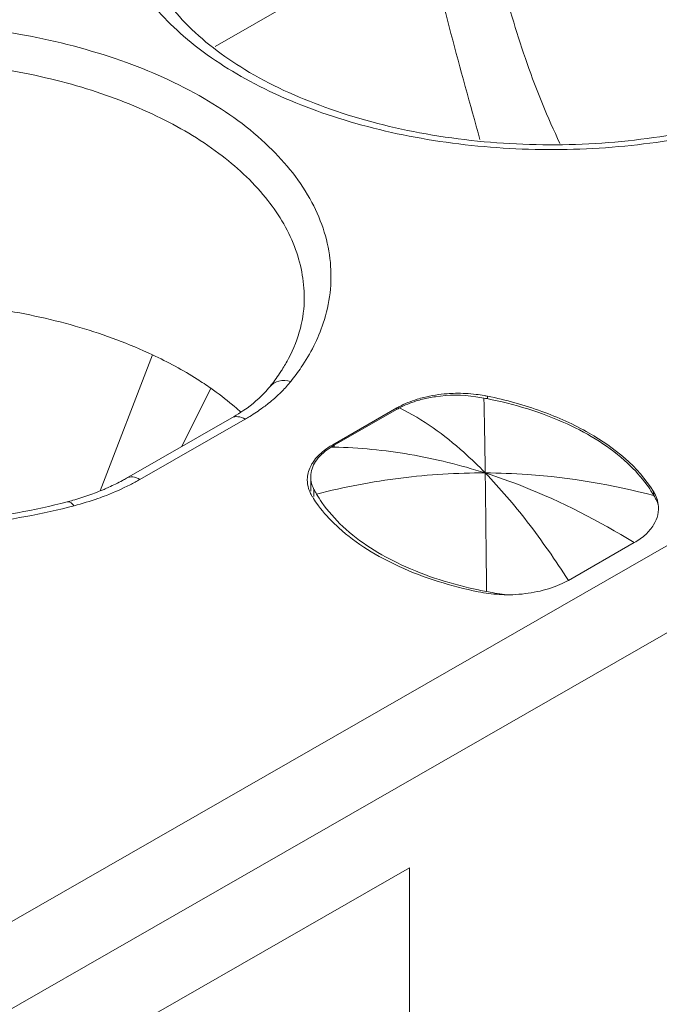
# Model space of a CAD drawing. Header units: centimetres. Extents: x -24.5 to 49.7, y -16.6 to 18.4.
# Tile 80 of 248: x -11.769 to -11.601, y -8.672 to -8.413. Entities that reach past the tile are written whole.
import ezdxf

# ---------------------------------------------------------------- set-up
doc = ezdxf.new("R2010")
doc.units = ezdxf.units.CM
doc.header["$MEASUREMENT"] = 0
doc.layers.add('layer 1', color=7, linetype='Continuous')

msp = doc.modelspace()

# ---------------------------------------------------------------- linework, layer by layer
at = {"layer": 'layer 1', "color": 1, "lineweight": 0}
msp.add_open_spline([(24.98821, 18.39808), (24.98821, 18.39808), (24.98821, -16.60193), (24.98821, -16.60193), (24.98821, -16.60193), (-24.51772, -16.60193), (-24.51772, -16.60193), (-24.51772, -16.60193), (-24.51772, 18.39808), (-24.51772, 18.39808), (-24.51772, 18.39808), (24.98821, 18.39808), (24.98821, 18.39808)], degree=3, knots=[0, 0, 0, 0, 0.25, 0.25, 0.25, 0.5, 0.5, 0.5, 0.75, 0.75, 0.75, 1, 1, 1, 1], dxfattribs=at)
at = {"layer": 'layer 1', "color": 5, "lineweight": 0}
msp.add_open_spline([(-23.26688, 17.18067), (-23.26688, 17.18067), (-23.26688, -15.60944), (-23.26688, -15.60944), (-23.26688, -15.60944), (23.98644, -15.60944), (23.98644, -15.60944)], degree=3, knots=[0, 0, 0, 0, 0.5, 0.5, 0.5, 1, 1, 1, 1], dxfattribs=at)
at = {"layer": 'layer 1', "lineweight": 9}
for points in [[(-15.1136, -11.88825), (-15.1136, -11.88825), (-7.7056, -7.63919), (-7.7056, -7.63919)], [(-7.69027, -7.64798), (-7.69027, -7.64798), (-15.09828, -11.89705), (-15.09828, -11.89705)], [(-15.01708, -11.94361), (-15.01708, -11.94361), (-7.61107, -7.6957), (-7.61107, -7.6957)], [(-7.57273, -7.75186), (-7.57273, -7.75186), (-14.96955, -11.9945), (-14.96955, -11.9945)], [(-14.93426, -12.08187), (-14.93426, -12.08187), (-7.53905, -7.84015), (-7.53905, -7.84015)], [(-14.9151, -12.1313), (-14.9151, -12.1313), (-7.52411, -7.89201), (-7.52411, -7.89201)], [(-14.88686, -12.20355), (-14.88686, -12.20355), (-7.54291, -7.99124), (-7.54291, -7.99124)], [(-7.53917, -8.00091), (-7.53917, -8.00091), (-14.88585, -12.2148), (-14.88585, -12.2148)], [(-14.88518, -12.22255), (-14.88518, -12.22255), (-7.53658, -8.00757), (-7.53658, -8.00757)], [(-14.88501, -12.22285), (-14.88501, -12.22285), (-7.53646, -8.0079), (-7.53646, -8.0079)], [(-12.42393, -9.02486), (-12.42393, -9.02486), (-10.67985, -8.02449), (-10.67985, -8.02449)], [(-10.66991, -8.0417), (-10.66991, -8.0417), (-12.41399, -9.04207), (-12.41399, -9.04207)], [(-14.81265, -12.49002), (-14.81265, -12.49002), (-7.43858, -8.26043), (-7.43858, -8.26043)], [(-14.88093, -12.56483), (-14.88093, -12.56483), (-7.42727, -8.28959), (-7.42727, -8.28959)], [(-7.42702, -8.29024), (-7.42702, -8.29024), (-14.88068, -12.56548), (-14.88068, -12.56548)], [(-14.87955, -12.56837), (-14.87955, -12.56837), (-7.4259, -8.29313), (-7.4259, -8.29313)], [(-7.42438, -8.29707), (-7.42438, -8.29707), (-14.87803, -12.5723), (-14.87803, -12.5723)], [(-14.86912, -12.59635), (-14.86912, -12.59635), (-7.41513, -8.32092), (-7.41513, -8.32092)], [(-7.40988, -8.33449), (-7.40988, -8.33449), (-14.86196, -12.60882), (-14.86196, -12.60882)], [(-11.66235, -8.38858), (-11.66235, -8.38858), (-11.71733, -8.42011), (-11.71733, -8.42011)], [(-14.75264, -12.64545), (-14.75264, -12.64545), (-7.37265, -8.41245), (-7.37265, -8.41245)], [(-14.73894, -12.65609), (-14.73894, -12.65609), (-7.3474, -8.41648), (-7.3474, -8.41648)], [(-7.30843, -8.44359), (-7.30843, -8.44359), (-14.70852, -12.68811), (-14.70852, -12.68811)], [(-14.69375, -12.71923), (-14.69375, -12.71923), (-7.29321, -8.47444), (-7.29321, -8.47444)], [(-7.28802, -8.48968), (-7.28802, -8.48968), (-14.69044, -12.73553), (-14.69044, -12.73553)], [(-11.73385, -8.50122), (-11.73385, -8.50122), (-11.7476, -8.53698), (-11.7476, -8.53698)], [(-11.70291, -8.50959), (-11.70202, -8.50848), (-11.70118, -8.50732), (-11.70038, -8.50614)], [(-11.71852, -8.51001), (-11.71852, -8.51001), (-11.7261, -8.52535), (-11.7261, -8.52535)], [(-11.6487, -8.51164), (-11.65051, -8.51143), (-11.65234, -8.51134), (-11.65416, -8.51137)], [(-11.64665, -8.51262), (-11.64736, -8.51248), (-11.64809, -8.51236), (-11.64881, -8.51226)], [(-11.64655, -8.51196), (-11.64726, -8.51183), (-11.64798, -8.51173), (-11.6487, -8.51164)], [(-11.64653, -8.51804), (-11.64656, -8.51623), (-11.6466, -8.51443), (-11.64665, -8.51262)], [(-11.64587, -8.51277), (-11.64613, -8.51272), (-11.64639, -8.51267), (-11.64665, -8.51262)], [(-11.64571, -8.51212), (-11.64599, -8.51207), (-11.64627, -8.51201), (-11.64655, -8.51196)], [(-11.64571, -8.51212), (-11.64571, -8.51212), (-11.64571, -8.51262), (-11.64571, -8.51262)], [(-11.71298, -8.51783), (-11.71217, -8.51736), (-11.71137, -8.51687), (-11.71059, -8.51636)], [(-11.71052, -8.5164), (-11.71067, -8.51625), (-11.71082, -8.51612), (-11.71097, -8.51599)], [(-11.66953, -8.5152), (-11.66953, -8.5152), (-11.68642, -8.52489), (-11.68642, -8.52489)], [(-11.68603, -8.52505), (-11.68603, -8.52505), (-11.66962, -8.51563), (-11.66962, -8.51563)], [(-11.66885, -8.51521), (-11.66911, -8.51535), (-11.66938, -8.5155), (-11.66963, -8.51564)], [(-11.66954, -8.51521), (-11.66954, -8.51521), (-11.66962, -8.51563), (-11.66962, -8.51563)], [(-11.66903, -8.51492), (-11.6692, -8.51501), (-11.66937, -8.5151), (-11.66953, -8.5152)], [(-11.74065, -8.5337), (-11.74065, -8.5337), (-11.71298, -8.51783), (-11.71298, -8.51783)], [(-11.70948, -8.51817), (-11.70948, -8.51817), (-11.73715, -8.53403), (-11.73715, -8.53403)], [(-11.6463, -8.53231), (-11.64636, -8.52755), (-11.64644, -8.5228), (-11.64653, -8.51804)], [(-11.68642, -8.52489), (-11.68664, -8.52501), (-11.68686, -8.52514), (-11.68707, -8.52528)], [(-11.68603, -8.52505), (-11.68629, -8.52519), (-11.68655, -8.52535), (-11.68681, -8.52551)], [(-11.68608, -8.52552), (-11.68632, -8.52552), (-11.68656, -8.52551), (-11.68681, -8.52551)], [(-11.68642, -8.52489), (-11.68642, -8.52489), (-11.68642, -8.52551), (-11.68642, -8.52551)], [(-11.68603, -8.52551), (-11.68603, -8.52551), (-11.68603, -8.52505), (-11.68603, -8.52505)], [(-11.73972, -8.53542), (-11.73885, -8.53498), (-11.73799, -8.53452), (-11.73715, -8.53403)], [(-11.69304, -8.53314), (-11.69309, -8.53348), (-11.69311, -8.53382), (-11.69311, -8.53415)], [(-11.69218, -8.53273), (-11.6922, -8.53294), (-11.6922, -8.53314), (-11.6922, -8.53335)], [(-11.6922, -8.53715), (-11.6922, -8.53715), (-11.6922, -8.53335), (-11.6922, -8.53335)], [(-11.6922, -8.53335), (-11.6922, -8.53353), (-11.6922, -8.5337), (-11.69218, -8.53389)], [(-11.69135, -8.53855), (-11.69135, -8.53855), (-11.69135, -8.53665), (-11.69135, -8.53665)], [(-11.69135, -8.53665), (-11.69128, -8.53679), (-11.69121, -8.53692), (-11.69113, -8.53705)], [(-11.69113, -8.53705), (-11.69106, -8.53719), (-11.69098, -8.53733), (-11.6909, -8.53746)], [(-11.60205, -8.53827), (-11.60205, -8.53827), (-11.60205, -8.53716), (-11.60205, -8.53716)], [(-11.75628, -8.53991), (-11.75578, -8.53978), (-11.75529, -8.53965), (-11.7548, -8.53951)], [(-11.7548, -8.53951), (-11.75337, -8.5391), (-11.75195, -8.53866), (-11.75055, -8.53816)], [(-11.75439, -8.54093), (-11.7523, -8.54037), (-11.75023, -8.53974), (-11.74818, -8.53902)], [(-11.69248, -8.53718), (-11.69234, -8.53755), (-11.69216, -8.5379), (-11.69196, -8.53825)], [(-11.69196, -8.53825), (-11.6919, -8.53835), (-11.69185, -8.53845), (-11.69178, -8.53855)], [(-11.6909, -8.53746), (-11.69083, -8.5376), (-11.69075, -8.53774), (-11.69067, -8.53787)], [(-11.60193, -8.53827), (-11.60207, -8.53802), (-11.60222, -8.53776), (-11.60238, -8.53751)], [(-11.60169, -8.53868), (-11.60177, -8.53854), (-11.60184, -8.5384), (-11.60193, -8.53827)], [(-11.60125, -8.53954), (-11.60139, -8.53925), (-11.60154, -8.53897), (-11.60169, -8.53868)], [(-11.60102, -8.53949), (-11.60093, -8.53983), (-11.60087, -8.54018), (-11.60082, -8.54053)], [(-11.75595, -8.54133), (-11.75543, -8.54119), (-11.75491, -8.54106), (-11.75439, -8.54093)], [(-11.68625, -8.5454), (-11.68578, -8.54586), (-11.6853, -8.54632), (-11.68481, -8.54676)], [(-11.60711, -8.55064), (-11.60711, -8.55064), (-11.62442, -8.56057), (-11.62442, -8.56057)], [(-11.64813, -8.56359), (-11.64632, -8.56395), (-11.64449, -8.56419), (-11.64265, -8.56429)], [(-11.64805, -8.5631), (-11.64735, -8.56325), (-11.64665, -8.56339), (-11.64595, -8.56353)], [(-11.64595, -8.56353), (-11.64595, -8.56353), (-11.64451, -8.56379), (-11.64451, -8.56379)], [(-11.64451, -8.56379), (-11.64451, -8.56379), (-11.64379, -8.56393), (-11.64379, -8.56393)], [(-11.64265, -8.56429), (-11.64174, -8.56434), (-11.64082, -8.56435), (-11.6399, -8.56434)], [(-11.64119, -8.56432), (-11.64119, -8.56432), (-11.63987, -8.56438), (-11.63987, -8.56438)], [(-10.47613, -8.56933), (-10.47613, -8.56933), (-12.57796, -9.77489), (-12.57796, -9.77489)], [(-14.68973, -12.87593), (-14.68973, -12.87593), (-7.28114, -8.62654), (-7.28114, -8.62654)], [(-11.66618, -8.63616), (-11.66618, -8.63616), (-11.76555, -8.69316), (-11.76555, -8.69316)], [(-11.66618, -8.63616), (-11.66618, -8.63616), (-11.66618, -8.9988), (-11.66618, -8.9988)], [(-7.28114, -8.64338), (-7.28114, -8.64338), (-14.68973, -12.89277), (-14.68973, -12.89277)]]:
    msp.add_open_spline(points, degree=3, dxfattribs=at)
for points, knots in [([(-11.73782, -8.38651), (-11.73782, -8.38881), (-11.73756, -8.39112), (-11.73706, -8.39338), (-11.73654, -8.39576), (-11.73574, -8.39807), (-11.73474, -8.4003), (-11.73365, -8.4027), (-11.73231, -8.405), (-11.7308, -8.40717), (-11.72914, -8.40956), (-11.72728, -8.41178), (-11.72526, -8.41387), (-11.72063, -8.41866), (-11.71524, -8.42272), (-11.70953, -8.42618), (-11.70287, -8.43022), (-11.69578, -8.43346), (-11.68848, -8.4361), (-11.68038, -8.43904), (-11.67201, -8.44124), (-11.66355, -8.44283), (-11.65458, -8.4445), (-11.64549, -8.44549), (-11.63637, -8.44584), (-11.62715, -8.44619), (-11.6179, -8.44589), (-11.60872, -8.44493), (-11.59983, -8.444), (-11.59099, -8.44243), (-11.58236, -8.44016)], [0, 0, 0, 0, 0.1, 0.1, 0.1, 0.2, 0.2, 0.2, 0.3, 0.3, 0.3, 0.4, 0.4, 0.4, 0.5, 0.5, 0.5, 0.6, 0.6, 0.6, 0.7, 0.7, 0.7, 0.8, 0.8, 0.8, 0.9, 0.9, 0.9, 1, 1, 1, 1]), ([(-11.74407, -8.38846), (-11.74298, -8.3938), (-11.74075, -8.39892), (-11.73782, -8.40355), (-11.73451, -8.40878), (-11.7303, -8.41337), (-11.72565, -8.41741), (-11.72032, -8.42203), (-11.7144, -8.42594), (-11.7082, -8.42927), (-11.70125, -8.43301), (-11.69394, -8.43603), (-11.68644, -8.43849), (-11.67832, -8.44115), (-11.66998, -8.44315), (-11.66155, -8.44456), (-11.65274, -8.44605), (-11.64382, -8.4469), (-11.63488, -8.44716), (-11.62588, -8.44743), (-11.61686, -8.4471), (-11.60789, -8.44615), (-11.59918, -8.44523), (-11.59053, -8.44372), (-11.58204, -8.44158)], [0, 0, 0, 0, 0.125, 0.125, 0.125, 0.25, 0.25, 0.25, 0.375, 0.375, 0.375, 0.5, 0.5, 0.5, 0.625, 0.625, 0.625, 0.75, 0.75, 0.75, 0.875, 0.875, 0.875, 1, 1, 1, 1]), ([(-11.66235, -8.38858), (-11.66013, -8.39799), (-11.65779, -8.40738), (-11.65532, -8.41672), (-11.65285, -8.42603), (-11.65026, -8.4353), (-11.64771, -8.44458)], [0, 0, 0, 0, 0.5, 0.5, 0.5, 1, 1, 1, 1]), ([(-11.64547, -8.38807), (-11.6444, -8.39301), (-11.64321, -8.39793), (-11.64191, -8.40282), (-11.64094, -8.40649), (-11.6399, -8.41014), (-11.6388, -8.41377), (-11.6377, -8.4174), (-11.63654, -8.42101), (-11.63528, -8.42459), (-11.63403, -8.42816), (-11.6327, -8.43171), (-11.63126, -8.43522), (-11.62982, -8.43873), (-11.62827, -8.44219), (-11.62666, -8.44562)], [0, 0, 0, 0, 0.2, 0.2, 0.2, 0.4, 0.4, 0.4, 0.6, 0.6, 0.6, 0.8, 0.8, 0.8, 1, 1, 1, 1]), ([(-11.68891, -8.4929), (-11.68805, -8.49032), (-11.68745, -8.48765), (-11.68713, -8.48494), (-11.68682, -8.48228), (-11.68679, -8.47959), (-11.68704, -8.47692), (-11.68729, -8.47422), (-11.68784, -8.47154), (-11.68863, -8.46895), (-11.68946, -8.46625), (-11.69057, -8.46364), (-11.69189, -8.46114), (-11.69478, -8.45568), (-11.69872, -8.45079), (-11.70318, -8.44649), (-11.70831, -8.44154), (-11.71411, -8.43738), (-11.72026, -8.43381), (-11.7272, -8.42977), (-11.73456, -8.4265), (-11.74212, -8.42383), (-11.75038, -8.42093), (-11.75888, -8.41874), (-11.76751, -8.41715), (-11.78571, -8.41381), (-11.80447, -8.41315), (-11.82284, -8.41499)], [0, 0, 0, 0, 0.111111, 0.111111, 0.111111, 0.222222, 0.222222, 0.222222, 0.333333, 0.333333, 0.333333, 0.444444, 0.444444, 0.444444, 0.555556, 0.555556, 0.555556, 0.666667, 0.666667, 0.666667, 0.777778, 0.777778, 0.777778, 0.888889, 0.888889, 0.888889, 1, 1, 1, 1]), ([(-11.6939, -8.48626), (-11.6939, -8.48167), (-11.69482, -8.47705), (-11.69648, -8.47275), (-11.69827, -8.46807), (-11.70093, -8.46376), (-11.70409, -8.45988), (-11.70765, -8.45548), (-11.71184, -8.45164), (-11.71636, -8.44825), (-11.72147, -8.44443), (-11.72699, -8.4412), (-11.73274, -8.43843), (-11.73907, -8.43537), (-11.74568, -8.43289), (-11.75243, -8.43087), (-11.75965, -8.4287), (-11.76703, -8.42708), (-11.77449, -8.42593), (-11.78224, -8.42473), (-11.79007, -8.42405), (-11.7979, -8.42385), (-11.8058, -8.42365), (-11.8137, -8.42393), (-11.82155, -8.42471)], [0, 0, 0, 0, 0.125, 0.125, 0.125, 0.25, 0.25, 0.25, 0.375, 0.375, 0.375, 0.5, 0.5, 0.5, 0.625, 0.625, 0.625, 0.75, 0.75, 0.75, 0.875, 0.875, 0.875, 1, 1, 1, 1]), ([(-11.91174, -8.48626), (-11.91174, -8.48856), (-11.91148, -8.49087), (-11.91098, -8.49313), (-11.91045, -8.49551), (-11.90966, -8.49783), (-11.90865, -8.50005), (-11.90756, -8.50246), (-11.90623, -8.50475), (-11.90472, -8.50692), (-11.90306, -8.5093), (-11.90118, -8.51153), (-11.89917, -8.51362), (-11.89454, -8.51842), (-11.88914, -8.52247), (-11.88343, -8.52593), (-11.87678, -8.52996), (-11.86969, -8.53321), (-11.86239, -8.53586), (-11.85429, -8.5388), (-11.84593, -8.541), (-11.83746, -8.54258), (-11.82849, -8.54426), (-11.81939, -8.54524), (-11.81028, -8.54559), (-11.80106, -8.54594), (-11.79181, -8.54565), (-11.78263, -8.54468), (-11.77374, -8.54374), (-11.76491, -8.54218), (-11.75628, -8.53991)], [0, 0, 0, 0, 0.1, 0.1, 0.1, 0.2, 0.2, 0.2, 0.3, 0.3, 0.3, 0.4, 0.4, 0.4, 0.5, 0.5, 0.5, 0.6, 0.6, 0.6, 0.7, 0.7, 0.7, 0.8, 0.8, 0.8, 0.9, 0.9, 0.9, 1, 1, 1, 1]), ([(-11.73385, -8.50122), (-11.73999, -8.49834), (-11.74638, -8.49597), (-11.7529, -8.49405), (-11.75985, -8.49199), (-11.76695, -8.49043), (-11.77413, -8.48931), (-11.78906, -8.48697), (-11.80435, -8.4865), (-11.81938, -8.48783)], [0, 0, 0, 0, 0.333333, 0.333333, 0.333333, 0.666667, 0.666667, 0.666667, 1, 1, 1, 1]), ([(-11.69803, -8.50219), (-11.6967, -8.49966), (-11.69563, -8.49699), (-11.69492, -8.49422), (-11.69425, -8.49162), (-11.6939, -8.48893), (-11.6939, -8.48626)], [0, 0, 0, 0, 0.5, 0.5, 0.5, 1, 1, 1, 1]), ([(-11.91798, -8.48821), (-11.91689, -8.49355), (-11.91467, -8.49868), (-11.91173, -8.5033), (-11.90842, -8.50853), (-11.90421, -8.51312), (-11.89956, -8.51716), (-11.89423, -8.52178), (-11.88831, -8.52568), (-11.88211, -8.52902), (-11.87516, -8.53275), (-11.86784, -8.53578), (-11.86035, -8.53824), (-11.85223, -8.5409), (-11.8439, -8.54289), (-11.83546, -8.54431), (-11.82665, -8.5458), (-11.81773, -8.54665), (-11.8088, -8.54691), (-11.79979, -8.54718), (-11.79077, -8.54685), (-11.78181, -8.5459), (-11.77309, -8.54498), (-11.76443, -8.54347), (-11.75595, -8.54133)], [0, 0, 0, 0, 0.125, 0.125, 0.125, 0.25, 0.25, 0.25, 0.375, 0.375, 0.375, 0.5, 0.5, 0.5, 0.625, 0.625, 0.625, 0.75, 0.75, 0.75, 0.875, 0.875, 0.875, 1, 1, 1, 1]), ([(-11.69742, -8.50822), (-11.69647, -8.50702), (-11.69556, -8.50579), (-11.6947, -8.50452), (-11.69227, -8.50092), (-11.69026, -8.49701), (-11.68891, -8.4929)], [0, 0, 0, 0, 0.5, 0.5, 0.5, 1, 1, 1, 1]), ([(-11.71852, -8.51001), (-11.71968, -8.5092), (-11.72086, -8.50841), (-11.72206, -8.50765), (-11.72584, -8.50526), (-11.72979, -8.50312), (-11.73385, -8.50122)], [0, 0, 0, 0, 0.5, 0.5, 0.5, 1, 1, 1, 1]), ([(-11.70038, -8.50614), (-11.70017, -8.50581), (-11.69995, -8.50548), (-11.69974, -8.50515), (-11.69913, -8.50418), (-11.69856, -8.5032), (-11.69803, -8.50219)], [0, 0, 0, 0, 0.5, 0.5, 0.5, 1, 1, 1, 1]), ([(-11.70291, -8.50959), (-11.70234, -8.50888), (-11.70149, -8.50838), (-11.70058, -8.50815), (-11.69954, -8.50787), (-11.69844, -8.50796), (-11.69742, -8.50822)], [0, 0, 0, 0, 0.5, 0.5, 0.5, 1, 1, 1, 1]), ([(-11.70064, -8.51169), (-11.70034, -8.51142), (-11.70005, -8.51114), (-11.69977, -8.51085), (-11.69894, -8.51001), (-11.69816, -8.50914), (-11.69742, -8.50822)], [0, 0, 0, 0, 0.5, 0.5, 0.5, 1, 1, 1, 1]), ([(-11.71097, -8.51599), (-11.71156, -8.51546), (-11.71215, -8.51495), (-11.71274, -8.51444), (-11.7146, -8.51287), (-11.71653, -8.5114), (-11.71852, -8.51001)], [0, 0, 0, 0, 0.5, 0.5, 0.5, 1, 1, 1, 1]), ([(-11.70291, -8.50959), (-11.7034, -8.51019), (-11.7039, -8.51077), (-11.70444, -8.51133), (-11.70627, -8.51325), (-11.70837, -8.51491), (-11.71059, -8.51636)], [0, 0, 0, 0, 0.5, 0.5, 0.5, 1, 1, 1, 1]), ([(-11.70479, -8.51513), (-11.70442, -8.51486), (-11.70404, -8.51458), (-11.70368, -8.5143), (-11.70262, -8.51348), (-11.70161, -8.51261), (-11.70064, -8.51169)], [0, 0, 0, 0, 0.5, 0.5, 0.5, 1, 1, 1, 1]), ([(-11.66246, -8.51244), (-11.66306, -8.51259), (-11.66365, -8.51276), (-11.66424, -8.51294), (-11.66589, -8.51345), (-11.6675, -8.5141), (-11.66903, -8.51492)], [0, 0, 0, 0, 0.5, 0.5, 0.5, 1, 1, 1, 1]), ([(-11.66281, -8.51292), (-11.66336, -8.51306), (-11.6639, -8.51321), (-11.66443, -8.51338), (-11.66596, -8.51386), (-11.66745, -8.51446), (-11.66885, -8.51521)], [0, 0, 0, 0, 0.5, 0.5, 0.5, 1, 1, 1, 1]), ([(-11.64881, -8.51226), (-11.6523, -8.51174), (-11.6559, -8.51174), (-11.65941, -8.51225), (-11.66055, -8.51241), (-11.66168, -8.51264), (-11.66281, -8.51292)], [0, 0, 0, 0, 0.5, 0.5, 0.5, 1, 1, 1, 1]), ([(-11.65416, -8.51137), (-11.65487, -8.51138), (-11.65559, -8.51142), (-11.6563, -8.51147), (-11.65837, -8.51162), (-11.66043, -8.51194), (-11.66246, -8.51244)], [0, 0, 0, 0, 0.5, 0.5, 0.5, 1, 1, 1, 1]), ([(-11.60883, -8.52976), (-11.61346, -8.52545), (-11.61897, -8.52208), (-11.62477, -8.51942), (-11.63151, -8.51632), (-11.63863, -8.5142), (-11.64587, -8.51277)], [0, 0, 0, 0, 0.5, 0.5, 0.5, 1, 1, 1, 1]), ([(-11.60205, -8.53716), (-11.60607, -8.5307), (-11.6123, -8.52566), (-11.61897, -8.52183), (-11.62297, -8.51953), (-11.62712, -8.51767), (-11.6314, -8.51612), (-11.63605, -8.51443), (-11.64086, -8.51311), (-11.64571, -8.51212)], [0, 0, 0, 0, 0.333333, 0.333333, 0.333333, 0.666667, 0.666667, 0.666667, 1, 1, 1, 1]), ([(-11.70948, -8.51817), (-11.70907, -8.51793), (-11.70866, -8.51769), (-11.70825, -8.51744), (-11.70707, -8.51672), (-11.70591, -8.51595), (-11.70479, -8.51513)], [0, 0, 0, 0, 0.5, 0.5, 0.5, 1, 1, 1, 1]), ([(-11.6463, -8.53231), (-11.64812, -8.53044), (-11.64998, -8.52863), (-11.65194, -8.52689), (-11.65705, -8.52231), (-11.66269, -8.51821), (-11.66885, -8.51521)], [0, 0, 0, 0, 0.5, 0.5, 0.5, 1, 1, 1, 1]), ([(-11.70948, -8.51817), (-11.71006, -8.51784), (-11.7107, -8.51758), (-11.71137, -8.51751), (-11.71193, -8.51746), (-11.7125, -8.51755), (-11.71298, -8.51783)], [0, 0, 0, 0, 0.5, 0.5, 0.5, 1, 1, 1, 1]), ([(-11.68681, -8.52551), (-11.68825, -8.52639), (-11.68959, -8.52748), (-11.6906, -8.52886), (-11.69144, -8.53), (-11.69205, -8.53134), (-11.69218, -8.53273)], [0, 0, 0, 0, 0.5, 0.5, 0.5, 1, 1, 1, 1]), ([(-11.68707, -8.52528), (-11.68749, -8.52554), (-11.6879, -8.52582), (-11.6883, -8.52611), (-11.68939, -8.52692), (-11.6904, -8.52786), (-11.69123, -8.52895)], [0, 0, 0, 0, 0.5, 0.5, 0.5, 1, 1, 1, 1]), ([(-11.68608, -8.52552), (-11.67942, -8.52567), (-11.67276, -8.52632), (-11.66619, -8.52744), (-11.65945, -8.52859), (-11.6528, -8.53024), (-11.6463, -8.53231)], [0, 0, 0, 0, 0.5, 0.5, 0.5, 1, 1, 1, 1]), ([(-11.69123, -8.52895), (-11.69147, -8.52927), (-11.6917, -8.52961), (-11.69191, -8.52996), (-11.69248, -8.53093), (-11.69289, -8.53202), (-11.69304, -8.53314)], [0, 0, 0, 0, 0.5, 0.5, 0.5, 1, 1, 1, 1]), ([(-11.60238, -8.53751), (-11.6028, -8.53682), (-11.60324, -8.53616), (-11.60371, -8.5355), (-11.60522, -8.53342), (-11.60695, -8.53151), (-11.60883, -8.52976)], [0, 0, 0, 0, 0.5, 0.5, 0.5, 1, 1, 1, 1]), ([(-11.74065, -8.5337), (-11.74101, -8.53391), (-11.74139, -8.53411), (-11.74176, -8.53431), (-11.74292, -8.53494), (-11.74411, -8.53553), (-11.74531, -8.53607)], [0, 0, 0, 0, 0.5, 0.5, 0.5, 1, 1, 1, 1]), ([(-11.74065, -8.5337), (-11.74017, -8.53342), (-11.73959, -8.53334), (-11.73904, -8.53338), (-11.73836, -8.53344), (-11.73772, -8.5337), (-11.73715, -8.53403)], [0, 0, 0, 0, 0.5, 0.5, 0.5, 1, 1, 1, 1]), ([(-11.69311, -8.53415), (-11.6931, -8.53492), (-11.69298, -8.5357), (-11.69276, -8.53644), (-11.69267, -8.53669), (-11.69259, -8.53694), (-11.69248, -8.53718)], [0, 0, 0, 0, 0.5, 0.5, 0.5, 1, 1, 1, 1]), ([(-11.69218, -8.53389), (-11.69216, -8.53412), (-11.69213, -8.53436), (-11.69208, -8.53459), (-11.69195, -8.5353), (-11.69169, -8.53601), (-11.69135, -8.53665)], [0, 0, 0, 0, 0.5, 0.5, 0.5, 1, 1, 1, 1]), ([(-11.69067, -8.53787), (-11.68338, -8.53601), (-11.67596, -8.53459), (-11.66849, -8.53365), (-11.66112, -8.53273), (-11.65371, -8.53228), (-11.6463, -8.53231)], [0, 0, 0, 0, 0.5, 0.5, 0.5, 1, 1, 1, 1]), ([(-11.6463, -8.53231), (-11.6426, -8.53233), (-11.6389, -8.53247), (-11.63521, -8.53273), (-11.62398, -8.53351), (-11.6128, -8.5354), (-11.60193, -8.53827)], [0, 0, 0, 0, 0.5, 0.5, 0.5, 1, 1, 1, 1]), ([(-11.6463, -8.53231), (-11.64294, -8.53339), (-11.63963, -8.53457), (-11.63635, -8.53587), (-11.62618, -8.53989), (-11.61642, -8.54494), (-11.60711, -8.55064)], [0, 0, 0, 0, 0.5, 0.5, 0.5, 1, 1, 1, 1]), ([(-11.64595, -8.56352), (-11.64598, -8.56056), (-11.64601, -8.5576), (-11.64604, -8.55464), (-11.64611, -8.54719), (-11.6462, -8.53975), (-11.6463, -8.53231)], [0, 0, 0, 0, 0.5, 0.5, 0.5, 1, 1, 1, 1]), ([(-11.6463, -8.53231), (-11.64236, -8.53637), (-11.63869, -8.54069), (-11.63523, -8.54517), (-11.63139, -8.55014), (-11.62781, -8.5553), (-11.62442, -8.56057)], [0, 0, 0, 0, 0.5, 0.5, 0.5, 1, 1, 1, 1]), ([(-11.74531, -8.53607), (-11.74573, -8.53626), (-11.74615, -8.53644), (-11.74657, -8.53663), (-11.74788, -8.53718), (-11.74921, -8.53769), (-11.75055, -8.53816)], [0, 0, 0, 0, 0.5, 0.5, 0.5, 1, 1, 1, 1]), ([(-11.74818, -8.53902), (-11.74744, -8.53876), (-11.7467, -8.53849), (-11.74597, -8.53821), (-11.74384, -8.53738), (-11.74175, -8.53646), (-11.73972, -8.53542)], [0, 0, 0, 0, 0.5, 0.5, 0.5, 1, 1, 1, 1]), ([(-11.60205, -8.53716), (-11.60194, -8.53735), (-11.60183, -8.53754), (-11.60173, -8.53774), (-11.60143, -8.53829), (-11.60118, -8.53888), (-11.60102, -8.53949)], [0, 0, 0, 0, 0.5, 0.5, 0.5, 1, 1, 1, 1]), ([(-11.69178, -8.53855), (-11.69141, -8.53915), (-11.69102, -8.53974), (-11.69061, -8.54031), (-11.68931, -8.54213), (-11.68784, -8.54383), (-11.68625, -8.5454)], [0, 0, 0, 0, 0.5, 0.5, 0.5, 1, 1, 1, 1]), ([(-11.69067, -8.53787), (-11.69024, -8.53863), (-11.68977, -8.53936), (-11.68927, -8.54008), (-11.68769, -8.54237), (-11.68581, -8.54448), (-11.68377, -8.54638)], [0, 0, 0, 0, 0.5, 0.5, 0.5, 1, 1, 1, 1]), ([(-11.6008, -8.54057), (-11.60083, -8.54048), (-11.60087, -8.54041), (-11.6009, -8.54032), (-11.60101, -8.54006), (-11.60112, -8.53979), (-11.60125, -8.53954)], [0, 0, 0, 0, 0.5, 0.5, 0.5, 1, 1, 1, 1]), ([(-11.75448, -8.54095), (-11.75463, -8.54076), (-11.75478, -8.5406), (-11.75496, -8.54043), (-11.75533, -8.5401), (-11.75582, -8.53979), (-11.75628, -8.53991)], [0, 0, 0, 0, 0.5, 0.5, 0.5, 1, 1, 1, 1]), ([(-11.60082, -8.54053), (-11.60062, -8.54143), (-11.60069, -8.54239), (-11.60091, -8.54329), (-11.60113, -8.54425), (-11.60153, -8.54516), (-11.60203, -8.54599), (-11.60259, -8.54691), (-11.6033, -8.54775), (-11.60409, -8.54848), (-11.605, -8.54932), (-11.60603, -8.55003), (-11.60711, -8.55064)], [0, 0, 0, 0, 0.25, 0.25, 0.25, 0.5, 0.5, 0.5, 0.75, 0.75, 0.75, 1, 1, 1, 1]), ([(-11.68481, -8.54676), (-11.68015, -8.55098), (-11.67468, -8.5543), (-11.66893, -8.55693), (-11.66228, -8.55999), (-11.65526, -8.56213), (-11.64813, -8.56359)], [0, 0, 0, 0, 0.5, 0.5, 0.5, 1, 1, 1, 1]), ([(-11.68377, -8.54638), (-11.67928, -8.55057), (-11.67396, -8.55386), (-11.66837, -8.55647), (-11.66187, -8.55951), (-11.65502, -8.56164), (-11.64805, -8.5631)], [0, 0, 0, 0, 0.5, 0.5, 0.5, 1, 1, 1, 1]), ([(-11.62748, -8.56203), (-11.62842, -8.56239), (-11.62937, -8.56272), (-11.63034, -8.56298), (-11.63135, -8.56327), (-11.63238, -8.5635), (-11.63341, -8.56369), (-11.63447, -8.56388), (-11.63554, -8.56404), (-11.63661, -8.56416), (-11.63771, -8.56428), (-11.6388, -8.56436), (-11.6399, -8.56434)], [0, 0, 0, 0, 0.25, 0.25, 0.25, 0.5, 0.5, 0.5, 0.75, 0.75, 0.75, 1, 1, 1, 1]), ([(-11.62748, -8.56203), (-11.62721, -8.56192), (-11.62694, -8.56181), (-11.62668, -8.5617), (-11.6259, -8.56136), (-11.62514, -8.561), (-11.62442, -8.56057)], [0, 0, 0, 0, 0.5, 0.5, 0.5, 1, 1, 1, 1]), ([(-11.64379, -8.56393), (-11.64336, -8.56401), (-11.64293, -8.56408), (-11.6425, -8.56415), (-11.64207, -8.56422), (-11.64163, -8.56428), (-11.64119, -8.56432)], [0, 0, 0, 0, 0.5, 0.5, 0.5, 1, 1, 1, 1])]:
    msp.add_open_spline(points, degree=3, knots=knots, dxfattribs=at)

doc.saveas('drawing.dxf')
